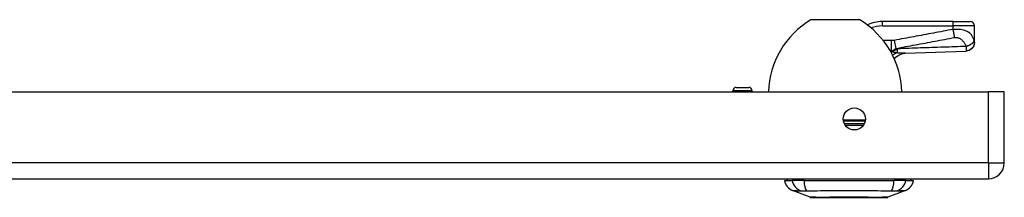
# Model space of a CAD drawing. Header units: inches. Extents: x 4 to 114, y 7 to 60.
# Tile 20 of 95: x 18.8 to 27.83, y 7.11 to 8.75. Entities that reach past the tile are written whole.
import ezdxf

# ---------------------------------------------------------------- set-up
doc = ezdxf.new("R2010")
doc.units = ezdxf.units.IN
doc.header["$MEASUREMENT"] = 0
doc.layers.add('Visible Edges(ANSI)', color=7, linetype='Continuous', lineweight=25)
doc.layers.add('Visible Tangent Edges(ANSI)', color=7, linetype='Continuous', lineweight=25)

msp = doc.modelspace()

# ---------------------------------------------------------------- linework, layer by layer
at = {"layer": 'Visible Edges(ANSI)'}
for p, q in [((26.0626, 8.7486), (26.496, 8.7486)), ((27.358, 8.7305), (26.709, 8.7305)), ((27.358, 8.7305), (27.5155, 8.7305)), ((27.5549, 8.539), (27.5549, 8.6911)), ((27.5549, 8.5378), (27.5549, 8.539)), ((25.3712, 8.126), (25.4854, 8.126)), ((4.0573, 8.0856), (27.6833, 8.0856)), ((25.3397, 8.0856), (25.3397, 8.0945)), ((25.5169, 8.0856), (25.5169, 8.0945)), ((27.8293, 8.0856), (27.6833, 8.0856)), ((27.8293, 7.4316), (27.8293, 8.0856)), ((4.0573, 7.2856), (27.6833, 7.2856)), ((25.8147, 7.2699), (25.8828, 7.2699)), ((25.9935, 7.2699), (25.8828, 7.2699)), ((25.9935, 7.2699), (26.8171, 7.2699)), ((26.9278, 7.2699), (26.8171, 7.2699)), ((26.9278, 7.2699), (26.9958, 7.2699)), ((26.0484, 7.1153), (25.8887, 7.1774)), ((26.9219, 7.1774), (26.7622, 7.1153))]:
    msp.add_line(p, q, dxfattribs=at)
at = {"layer": 'Visible Edges(ANSI)', "flags": 128}
for points in [[(27.5549, 8.5378), (27.5534, 8.5227), (27.5491, 8.508), (27.542, 8.4945), (27.5324, 8.4825), (27.5207, 8.4726), (27.5074, 8.4652), (27.4929, 8.4604), (27.4777, 8.4585)], [(26.8202, 8.3911), (26.8323, 8.4028), (26.846, 8.4135), (26.8607, 8.4225), (26.8755, 8.4294), (26.8895, 8.4343), (26.9021, 8.4374), (26.9128, 8.439), (26.9215, 8.4397)], [(26.9215, 8.4397), (27.1997, 8.4498), (27.4777, 8.4585)], [(26.0502, 7.115), (26.0506, 7.115), (26.0519, 7.115), (26.054, 7.115), (26.057, 7.115), (26.0608, 7.115), (26.0655, 7.1149), (26.0709, 7.1149), (26.0772, 7.1149), (26.0843, 7.1149), (26.0922, 7.1149), (26.1008, 7.1149), (26.1101, 7.1148), (26.1201, 7.1148), (26.1308, 7.1148), (26.1421, 7.1148), (26.1541, 7.1148), (26.1667, 7.1148), (26.1799, 7.1148), (26.1936, 7.1148), (26.2078, 7.1148), (26.2225, 7.1149), (26.2376, 7.1149), (26.2532, 7.1149), (26.2692, 7.1149), (26.2856, 7.1149), (26.3022, 7.1149), (26.3191, 7.115), (26.3361, 7.115), (26.3532, 7.115), (26.3705, 7.115), (26.3879, 7.115), (26.4054, 7.115), (26.4229, 7.115), (26.4404, 7.115), (26.4577, 7.115), (26.4749, 7.115), (26.4918, 7.115), (26.5086, 7.1149), (26.5252, 7.1149), (26.5415, 7.1149), (26.5575, 7.1149), (26.5732, 7.1149), (26.5884, 7.1149), (26.6031, 7.1148), (26.6173, 7.1148), (26.631, 7.1148), (26.6441, 7.1148), (26.6567, 7.1148), (26.6687, 7.1148), (26.68, 7.1148), (26.6907, 7.1148), (26.7007, 7.1148), (26.71, 7.1149), (26.7186, 7.1149), (26.7265, 7.1149), (26.7335, 7.1149), (26.7397, 7.1149), (26.7452, 7.1149), (26.7498, 7.115), (26.7536, 7.115), (26.7566, 7.115), (26.7587, 7.115), (26.76, 7.115), (26.7604, 7.115)]]:
    msp.add_lwpolyline(points, dxfattribs=at)
at = {"layer": 'Visible Edges(ANSI)'}
msp.add_circle((26.4543, 7.8356), 0.1015, dxfattribs=at)
for centre, radius, start, end in [((26.4671, 8.061), 0.8, 121.04487, 178.23436), ((26.0626, 8.733), 0.0156, 90, 121.04487), ((26.496, 8.733), 0.0156, 58.95513, 90), ((26.0915, 8.061), 0.8, 1.76564, 58.95513), ((26.709, 8.4155), 0.315, 90, 115.54306), ((27.5155, 8.6911), 0.0394, 0, 90), ((26.986, 8.281), 0.1969, 142.74953, 146.80796), ((25.3712, 8.0945), 0.0315, 90, 180), ((25.4854, 8.0945), 0.0315, 0, 90), ((27.6833, 7.4316), 0.146, 270, 0), ((25.9315, 7.2875), 0.1181, 188.60095, 248.74949), ((25.8738, 7.262), 0.0394, 143.1301, 168.46304), ((26.8791, 7.2875), 0.1181, 291.25051, 351.39905), ((26.9368, 7.262), 0.0394, 11.53696, 36.8699), ((26.0502, 7.1199), 0.00492, 248.74949, 269.79123), ((26.7604, 7.1199), 0.00492, 270.20877, 291.25051)]:
    msp.add_arc(centre, radius, start, end, dxfattribs=at)
at = {"layer": 'Visible Tangent Edges(ANSI)'}
for p, q in [((26.5041, 8.7464), (26.0545, 8.7464)), ((26.709, 8.7305), (26.709, 8.6911)), ((26.709, 8.6911), (27.358, 8.6911)), ((27.358, 8.7305), (27.358, 8.6911)), ((27.358, 8.6911), (27.358, 8.6586)), ((27.5549, 8.6911), (27.358, 8.6911)), ((26.7914, 8.5557), (26.7202, 8.5557)), ((26.7914, 8.5557), (26.7914, 8.4578)), ((26.8205, 8.5582), (26.8344, 8.4836)), ((26.7862, 8.4578), (26.7914, 8.4578)), ((26.7881, 8.4552), (26.7874, 8.4555)), ((26.7996, 8.4552), (26.7881, 8.4552)), ((26.7996, 8.4552), (26.7996, 8.4528)), ((25.5169, 8.0945), (25.3397, 8.0945)), ((27.6833, 7.4316), (27.6833, 8.0856)), ((26.353, 7.829), (26.5556, 7.829)), ((26.5535, 7.8143), (26.355, 7.8143)), ((26.5458, 7.7917), (26.3626, 7.7917)), ((26.3712, 7.7771), (26.5372, 7.7771)), ((27.6833, 7.4316), (4.0573, 7.4316)), ((27.6833, 7.4316), (27.6833, 7.2856)), ((27.6833, 7.4316), (27.8293, 7.4316)), ((26.9219, 7.1774), (26.7622, 7.1153))]:
    msp.add_line(p, q, dxfattribs=at)
at = {"layer": 'Visible Tangent Edges(ANSI)', "flags": 128}
for points in [[(27.358, 8.6586), (27.3357, 8.6545), (27.3133, 8.6503), (27.2909, 8.6461), (27.2685, 8.6419), (27.2461, 8.6377), (27.2237, 8.6335), (27.2013, 8.6293), (27.1789, 8.6251), (27.1565, 8.621), (27.1341, 8.6168), (27.1117, 8.6126), (27.0893, 8.6084), (27.0669, 8.6042), (27.0445, 8.6), (27.0221, 8.5958), (26.9997, 8.5917), (26.9773, 8.5875), (26.9549, 8.5833), (26.9325, 8.5791), (26.9101, 8.5749), (26.8878, 8.5707), (26.8654, 8.5666), (26.8429, 8.5624), (26.8205, 8.5582)], [(26.8344, 8.4836), (26.8569, 8.4878), (26.8793, 8.492), (26.9017, 8.4962), (26.9241, 8.5004), (26.9465, 8.5045), (26.9689, 8.5087), (26.9913, 8.5129), (27.0137, 8.5171), (27.0361, 8.5213), (27.0585, 8.5255), (27.0808, 8.5297), (27.1032, 8.5338), (27.1256, 8.538), (27.148, 8.5422), (27.1704, 8.5464), (27.1928, 8.5506), (27.2152, 8.5548), (27.2376, 8.559), (27.26, 8.5631), (27.2824, 8.5673), (27.3048, 8.5715), (27.3273, 8.5757), (27.3497, 8.5799), (27.372, 8.5841)], [(27.5515, 8.5544), (27.5501, 8.5606), (27.5484, 8.5668), (27.5464, 8.5729), (27.5442, 8.5789), (27.5417, 8.5849), (27.5388, 8.5908), (27.5355, 8.5967), (27.5318, 8.6025), (27.5277, 8.6082), (27.523, 8.6137), (27.5177, 8.6192), (27.5117, 8.6245), (27.505, 8.6296), (27.4974, 8.6345), (27.4888, 8.6391), (27.4791, 8.6435), (27.4681, 8.6475), (27.4559, 8.6511), (27.4423, 8.6542), (27.4273, 8.6567), (27.4111, 8.6584), (27.3939, 8.6593), (27.3761, 8.6594), (27.358, 8.6586)], [(27.358, 8.6586), (27.3586, 8.6553), (27.3592, 8.6519), (27.3598, 8.6486), (27.3604, 8.6453), (27.361, 8.6419), (27.3616, 8.6386), (27.3622, 8.6353), (27.3628, 8.6319), (27.3634, 8.6286), (27.364, 8.6254), (27.3646, 8.6221), (27.3652, 8.6189), (27.3658, 8.6157), (27.3664, 8.6126), (27.367, 8.6095), (27.3676, 8.6064), (27.3681, 8.6034), (27.3687, 8.6005), (27.3693, 8.5976), (27.3698, 8.5948), (27.3704, 8.592), (27.3709, 8.5893), (27.3714, 8.5867), (27.372, 8.5841)], [(27.372, 8.5841), (27.3792, 8.5852), (27.3864, 8.5854), (27.3935, 8.585), (27.4003, 8.5838), (27.4068, 8.582), (27.413, 8.5797), (27.4188, 8.577), (27.4242, 8.5738), (27.4293, 8.5705), (27.4342, 8.5668), (27.4387, 8.563), (27.443, 8.559), (27.4471, 8.5548), (27.4509, 8.5506), (27.4546, 8.5462), (27.4581, 8.5416), (27.4614, 8.537), (27.4645, 8.5323), (27.4675, 8.5274), (27.4702, 8.5225), (27.4728, 8.5175), (27.4752, 8.5123), (27.4774, 8.5071), (27.4793, 8.5018)], [(26.8205, 8.5582), (26.8193, 8.5579), (26.818, 8.5577), (26.8168, 8.5575), (26.8156, 8.5574), (26.8144, 8.5572), (26.8132, 8.557), (26.812, 8.5569), (26.8108, 8.5567), (26.8096, 8.5566), (26.8084, 8.5565), (26.8071, 8.5564), (26.8059, 8.5563), (26.8047, 8.5562), (26.8035, 8.5561), (26.8023, 8.556), (26.8011, 8.556), (26.7999, 8.5559), (26.7987, 8.5559), (26.7975, 8.5558), (26.7963, 8.5558), (26.7951, 8.5558), (26.7938, 8.5557), (26.7926, 8.5557), (26.7914, 8.5557)], [(27.4793, 8.5018), (27.4532, 8.501), (27.4271, 8.5002), (27.4009, 8.4994), (27.3748, 8.4986), (27.3487, 8.4978), (27.3226, 8.497), (27.2964, 8.4962), (27.2703, 8.4953), (27.2442, 8.4945), (27.218, 8.4936), (27.1919, 8.4927), (27.1658, 8.4918), (27.1396, 8.4909), (27.1135, 8.49), (27.0874, 8.489), (27.0612, 8.4881), (27.0351, 8.4871), (27.009, 8.4861), (26.9828, 8.4851), (26.9567, 8.4841), (26.9305, 8.4831), (26.9044, 8.4821), (26.8782, 8.4811), (26.8521, 8.48)], [(27.5549, 8.539), (27.5548, 8.5345), (27.5543, 8.53), (27.5536, 8.5253), (27.5526, 8.5206), (27.5513, 8.5159), (27.5496, 8.5112), (27.5476, 8.5066), (27.5453, 8.502), (27.5426, 8.4976), (27.5397, 8.4933), (27.5364, 8.4891), (27.5329, 8.4852), (27.5291, 8.4815), (27.525, 8.4781), (27.5208, 8.475), (27.5164, 8.4721), (27.5119, 8.4695), (27.5072, 8.4673), (27.5025, 8.4654), (27.4977, 8.4638), (27.493, 8.4625), (27.4883, 8.4615), (27.4836, 8.4608), (27.4789, 8.4603)], [(27.4793, 8.5018), (27.4794, 8.4992), (27.4795, 8.4966), (27.4797, 8.4942), (27.4797, 8.4919), (27.4798, 8.4896), (27.4799, 8.4875), (27.48, 8.4854), (27.48, 8.4834), (27.4801, 8.4814), (27.4801, 8.4796), (27.4802, 8.4777), (27.4802, 8.4758), (27.4801, 8.4739), (27.4801, 8.4721), (27.4801, 8.4704), (27.48, 8.4689), (27.4799, 8.4674), (27.4798, 8.4661), (27.4797, 8.4649), (27.4796, 8.4637), (27.4795, 8.4627), (27.4793, 8.4618), (27.4791, 8.461), (27.4789, 8.4603)], [(27.5515, 8.5544), (27.5507, 8.5521), (27.5497, 8.5497), (27.5485, 8.5472), (27.547, 8.5447), (27.5453, 8.5421), (27.5434, 8.5395), (27.5412, 8.5369), (27.5388, 8.5343), (27.5361, 8.5317), (27.5332, 8.5291), (27.5302, 8.5266), (27.5269, 8.5241), (27.5234, 8.5217), (27.5198, 8.5193), (27.5161, 8.5171), (27.5122, 8.5149), (27.5082, 8.5128), (27.5041, 8.5109), (27.5, 8.509), (27.4959, 8.5073), (27.4917, 8.5057), (27.4876, 8.5043), (27.4834, 8.503), (27.4793, 8.5018)], [(27.5549, 8.539), (27.5549, 8.5394), (27.5549, 8.5397), (27.5548, 8.5401), (27.5548, 8.5405), (27.5547, 8.541), (27.5546, 8.5415), (27.5545, 8.542), (27.5543, 8.5426), (27.5542, 8.5432), (27.554, 8.5438), (27.5539, 8.5445), (27.5537, 8.5452), (27.5535, 8.5459), (27.5533, 8.5466), (27.5532, 8.5473), (27.553, 8.548), (27.5528, 8.5488), (27.5526, 8.5495), (27.5524, 8.5503), (27.5522, 8.5511), (27.5521, 8.5519), (27.5519, 8.5527), (27.5517, 8.5536), (27.5515, 8.5544)], [(26.7996, 8.4528), (26.7991, 8.4529), (26.7986, 8.453), (26.7982, 8.4531), (26.7977, 8.4532), (26.7972, 8.4533), (26.7967, 8.4534), (26.7963, 8.4535), (26.7958, 8.4536), (26.7953, 8.4537), (26.7948, 8.4538), (26.7944, 8.4539), (26.7939, 8.454), (26.7934, 8.4541), (26.7929, 8.4542), (26.7925, 8.4543), (26.792, 8.4544), (26.7915, 8.4545), (26.791, 8.4546), (26.7905, 8.4547), (26.7901, 8.4548), (26.7896, 8.4549), (26.7891, 8.455), (26.7886, 8.4551), (26.7881, 8.4552)], [(26.7914, 8.4578), (26.7932, 8.4585), (26.795, 8.4592), (26.7968, 8.46), (26.7986, 8.4608), (26.8004, 8.4617), (26.8021, 8.4625), (26.8039, 8.4634), (26.8057, 8.4643), (26.8075, 8.4652), (26.8093, 8.4662), (26.8111, 8.4672), (26.8129, 8.4683), (26.8146, 8.4693), (26.8164, 8.4704), (26.8182, 8.4716), (26.82, 8.4727), (26.8218, 8.474), (26.8236, 8.4752), (26.8254, 8.4765), (26.8272, 8.4778), (26.829, 8.4792), (26.8308, 8.4806), (26.8326, 8.4821), (26.8344, 8.4836)], [(26.8521, 8.48), (26.85, 8.4789), (26.848, 8.4778), (26.8459, 8.4767), (26.8438, 8.4756), (26.8417, 8.4745), (26.8396, 8.4735), (26.8375, 8.4724), (26.8354, 8.4713), (26.8332, 8.4702), (26.8311, 8.4692), (26.8289, 8.4681), (26.8267, 8.4671), (26.8245, 8.466), (26.8223, 8.465), (26.8201, 8.464), (26.8179, 8.463), (26.8157, 8.462), (26.8134, 8.461), (26.8111, 8.46), (26.8089, 8.459), (26.8066, 8.458), (26.8043, 8.4571), (26.8019, 8.4562), (26.7996, 8.4552)], [(26.8471, 8.4427), (26.845, 8.443), (26.8429, 8.4433), (26.8408, 8.4436), (26.8387, 8.4439), (26.8367, 8.4442), (26.8346, 8.4445), (26.8325, 8.4449), (26.8305, 8.4453), (26.8284, 8.4456), (26.8264, 8.446), (26.8244, 8.4464), (26.8224, 8.4468), (26.8204, 8.4472), (26.8185, 8.4477), (26.8165, 8.4481), (26.8146, 8.4486), (26.8126, 8.4491), (26.8107, 8.4496), (26.8088, 8.4501), (26.8069, 8.4506), (26.8051, 8.4511), (26.8032, 8.4516), (26.8014, 8.4522), (26.7996, 8.4528)], [(26.9215, 8.4397), (26.9189, 8.4396), (26.9161, 8.4395), (26.9134, 8.4395), (26.9106, 8.4394), (26.9077, 8.4394), (26.9049, 8.4394), (26.902, 8.4395), (26.899, 8.4395), (26.896, 8.4396), (26.893, 8.4397), (26.8899, 8.4398), (26.8868, 8.4399), (26.8837, 8.4401), (26.8805, 8.4403), (26.8773, 8.4404), (26.8741, 8.4406), (26.8708, 8.4408), (26.8675, 8.4411), (26.8642, 8.4413), (26.8608, 8.4416), (26.8575, 8.4418), (26.854, 8.4421), (26.8506, 8.4424), (26.8471, 8.4427)], [(27.4789, 8.4603), (27.4789, 8.4602), (27.4788, 8.46), (27.4788, 8.4599), (27.4787, 8.4598), (27.4787, 8.4596), (27.4786, 8.4595), (27.4786, 8.4594), (27.4785, 8.4593), (27.4785, 8.4592), (27.4784, 8.4591), (27.4784, 8.459), (27.4783, 8.459), (27.4783, 8.4589), (27.4782, 8.4588), (27.4782, 8.4588), (27.4781, 8.4587), (27.4781, 8.4587), (27.478, 8.4586), (27.478, 8.4586), (27.4779, 8.4586), (27.4779, 8.4585), (27.4778, 8.4585), (27.4778, 8.4585), (27.4777, 8.4585)], [(25.8887, 7.1774), (25.8889, 7.1774), (25.8893, 7.1774), (25.8899, 7.1774), (25.8909, 7.1774), (25.8921, 7.1773), (25.8936, 7.1773), (25.8954, 7.1772), (25.8974, 7.1771), (25.8997, 7.177), (25.9022, 7.177), (25.905, 7.1769), (25.908, 7.1768), (25.9113, 7.1767), (25.9149, 7.1766), (25.9187, 7.1765), (25.9227, 7.1765), (25.9269, 7.1764), (25.9314, 7.1763), (25.9361, 7.1762), (25.9411, 7.1762), (25.9462, 7.1761), (25.9516, 7.1761), (25.9571, 7.176), (25.9654, 7.1759)], [(25.9654, 7.1759), (25.9667, 7.1759), (25.9682, 7.176), (25.9697, 7.176), (25.9713, 7.176), (25.9729, 7.176), (25.9746, 7.176), (25.9765, 7.176), (25.9783, 7.1761), (25.9803, 7.1761), (25.9823, 7.1761), (25.9844, 7.1761), (25.9865, 7.1761), (25.9887, 7.1761), (25.991, 7.1761), (25.9933, 7.1761), (25.9957, 7.1761), (25.9982, 7.176), (26.0007, 7.176), (26.0032, 7.176), (26.0059, 7.176), (26.0085, 7.176), (26.0112, 7.176), (26.0139, 7.1759), (26.0167, 7.1759)], [(26.0167, 7.1759), (26.0503, 7.1761), (26.0813, 7.1762), (26.1127, 7.1763), (26.1443, 7.1765), (26.1762, 7.1766), (26.2084, 7.1768), (26.2409, 7.177), (26.2735, 7.1771), (26.3062, 7.1772), (26.3391, 7.1774), (26.3721, 7.1774), (26.4051, 7.1774), (26.4381, 7.1774), (26.4711, 7.1774), (26.504, 7.1773), (26.5368, 7.1771), (26.5694, 7.177), (26.6019, 7.1768), (26.6341, 7.1766), (26.6661, 7.1765), (26.6979, 7.1763), (26.7293, 7.1762), (26.7603, 7.1761), (26.7939, 7.1759)], [(26.7939, 7.1759), (26.7953, 7.1759), (26.7967, 7.1759), (26.798, 7.1759), (26.7994, 7.176), (26.8007, 7.176), (26.8021, 7.176), (26.8034, 7.176), (26.8047, 7.176), (26.806, 7.176), (26.8073, 7.176), (26.8086, 7.176), (26.8099, 7.176), (26.8111, 7.176), (26.8124, 7.176), (26.8136, 7.1761), (26.8148, 7.1761), (26.816, 7.1761), (26.8172, 7.1761), (26.8184, 7.1761), (26.8196, 7.1761), (26.8207, 7.1761), (26.8218, 7.1761), (26.823, 7.1761), (26.8241, 7.1761)], [(26.8241, 7.1761), (26.8251, 7.1761), (26.8262, 7.1761), (26.8272, 7.1761), (26.8283, 7.1761), (26.8293, 7.1761), (26.8303, 7.1761), (26.8313, 7.1761), (26.8322, 7.1761), (26.8332, 7.1761), (26.8341, 7.176), (26.835, 7.176), (26.8359, 7.176), (26.8368, 7.176), (26.8376, 7.176), (26.8385, 7.176), (26.8393, 7.176), (26.8401, 7.176), (26.8409, 7.176), (26.8417, 7.176), (26.8424, 7.176), (26.8432, 7.1759), (26.8439, 7.1759), (26.8446, 7.1759), (26.8452, 7.1759)], [(26.8452, 7.1759), (26.8534, 7.176), (26.859, 7.1761), (26.8644, 7.1761), (26.8695, 7.1762), (26.8744, 7.1762), (26.8792, 7.1763), (26.8836, 7.1764), (26.8879, 7.1765), (26.8919, 7.1765), (26.8957, 7.1766), (26.8993, 7.1767), (26.9026, 7.1768), (26.9056, 7.1769), (26.9084, 7.177), (26.9109, 7.177), (26.9132, 7.1771), (26.9152, 7.1772), (26.917, 7.1773), (26.9185, 7.1773), (26.9197, 7.1774), (26.9206, 7.1774), (26.9213, 7.1774), (26.9217, 7.1774), (26.9219, 7.1774)], [(26.1307, 7.115), (26.1243, 7.115), (26.1181, 7.115), (26.1121, 7.115), (26.1064, 7.115), (26.1009, 7.1151), (26.0956, 7.1151), (26.0906, 7.1151), (26.0859, 7.1151), (26.0814, 7.1151), (26.0772, 7.1152), (26.0733, 7.1152), (26.0696, 7.1152), (26.0663, 7.1152), (26.0632, 7.1152), (26.0604, 7.1153), (26.0579, 7.1153), (26.0557, 7.1153), (26.0538, 7.1153), (26.0521, 7.1153), (26.0508, 7.1153), (26.0498, 7.1153), (26.049, 7.1153), (26.0486, 7.1153), (26.0484, 7.1153)], [(26.1777, 7.115), (26.1756, 7.115), (26.1735, 7.115), (26.1714, 7.115), (26.1693, 7.1149), (26.1672, 7.1149), (26.1652, 7.1149), (26.1631, 7.1149), (26.1611, 7.1149), (26.1591, 7.1149), (26.1571, 7.1149), (26.1551, 7.1149), (26.1531, 7.1149), (26.1512, 7.1149), (26.1492, 7.1149), (26.1473, 7.1149), (26.1454, 7.1149), (26.1435, 7.1149), (26.1416, 7.1149), (26.1398, 7.1149), (26.1379, 7.1149), (26.1361, 7.115), (26.1343, 7.115), (26.1325, 7.115), (26.1307, 7.115)], [(26.6329, 7.115), (26.6167, 7.115), (26.5998, 7.115), (26.5823, 7.1151), (26.5641, 7.1151), (26.5454, 7.1152), (26.5262, 7.1152), (26.5067, 7.1152), (26.4869, 7.1153), (26.4668, 7.1153), (26.4464, 7.1153), (26.4259, 7.1153), (26.4052, 7.1153), (26.3846, 7.1153), (26.364, 7.1153), (26.3437, 7.1153), (26.3235, 7.1153), (26.3036, 7.1152), (26.284, 7.1152), (26.2649, 7.1152), (26.2462, 7.1151), (26.2281, 7.1151), (26.2106, 7.115), (26.1938, 7.115), (26.1777, 7.115)], [(26.6799, 7.115), (26.6781, 7.115), (26.6763, 7.115), (26.6745, 7.115), (26.6727, 7.1149), (26.6708, 7.1149), (26.669, 7.1149), (26.6671, 7.1149), (26.6652, 7.1149), (26.6633, 7.1149), (26.6613, 7.1149), (26.6594, 7.1149), (26.6575, 7.1149), (26.6555, 7.1149), (26.6535, 7.1149), (26.6515, 7.1149), (26.6495, 7.1149), (26.6475, 7.1149), (26.6454, 7.1149), (26.6434, 7.1149), (26.6413, 7.1149), (26.6392, 7.115), (26.6371, 7.115), (26.635, 7.115), (26.6329, 7.115)], [(26.7622, 7.1153), (26.762, 7.1153), (26.7616, 7.1153), (26.7608, 7.1153), (26.7598, 7.1153), (26.7584, 7.1153), (26.7568, 7.1153), (26.7549, 7.1153), (26.7526, 7.1153), (26.7501, 7.1153), (26.7474, 7.1152), (26.7443, 7.1152), (26.7409, 7.1152), (26.7373, 7.1152), (26.7334, 7.1152), (26.7292, 7.1151), (26.7248, 7.1151), (26.72, 7.1151), (26.715, 7.1151), (26.7098, 7.1151), (26.7043, 7.115), (26.6985, 7.115), (26.6926, 7.115), (26.6863, 7.115), (26.6799, 7.115)]]:
    msp.add_lwpolyline(points, dxfattribs=at)
at = {"layer": 'Visible Tangent Edges(ANSI)'}
for centre, radius, start, end in [((26.709, 8.4155), 0.2756, 90, 111.5063), ((26.7604, 7.1199), 0.00492, 270.20877, 291.25051)]:
    msp.add_arc(centre, radius, start, end, dxfattribs=at)
for centre, major_axis, ratio, start_param, end_param in [((26.7881, 8.2911), (0.0989, 0.1702), 0.604176, 0.765681, 0.76857), ((26.7996, 8.2846), (0.0965, 0.1716), 0.627605, 0.730588, 0.787588), ((30.3116, 8.9503), (-3.6723, -0.3833), 0.123492, 0.276298, 0.284), ((26.8621, 8.2564), (-0.0635, -0.1863), 0.76978, 3.653505, 3.929304), ((30.3301, 8.8509), (-3.6726, -0.2797), 0.09119, 0.304696, 0.320055), ((26.8382, 8.5546), (0.0048, -0.118), 0.119705, 0.32039, 0.882192), ((25.993, 7.2898), (0.0158, -0.117), 0.948273, 4.754759, 5.892029), ((26.031, 7.2898), (-0.0053, -0.118), 0.314585, 4.896593, 6.033863), ((26.7796, 7.2898), (0.0053, -0.118), 0.314585, 0.249322, 1.386592), ((26.8176, 7.2898), (-0.0158, -0.117), 0.948273, 0.391156, 1.528426)]:
    msp.add_ellipse(centre, major_axis=major_axis, ratio=ratio, start_param=start_param, end_param=end_param, dxfattribs=at)

doc.saveas('drawing.dxf')
